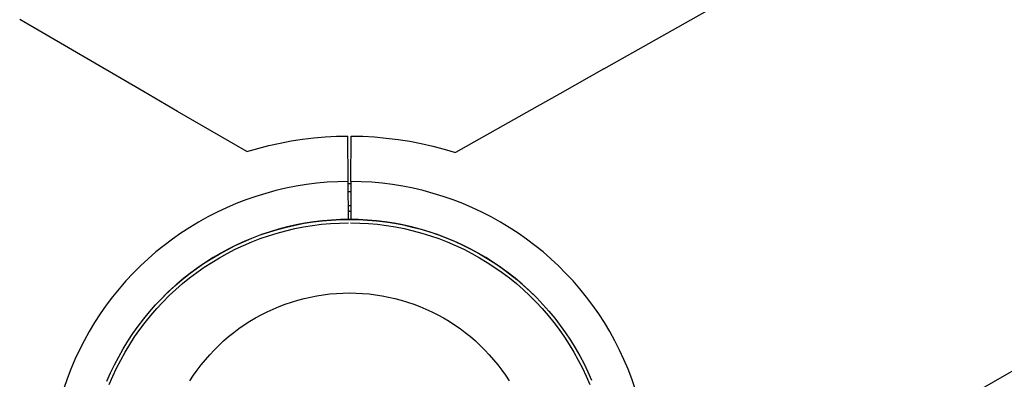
# Model space of a CAD drawing. Header units: millimetres. Extents: x 10636 to 13134, y 8891 to 10552.
# Tile 17 of 34: x 11134 to 11381, y 10211 to 10301. Entities that reach past the tile are written whole.
import ezdxf

# ---------------------------------------------------------------- set-up
doc = ezdxf.new("R2010")
doc.units = ezdxf.units.MM
doc.layers.add('Make2D$Visible$Curvas', color=7, linetype='Continuous')

msp = doc.modelspace()

# ---------------------------------------------------------------- linework, layer by layer
at = {"layer": 'Make2D$Visible$Curvas', "color": 29, "lineweight": -3, "true_color": 0x4d342b}
for p, q in [((11280.77, 10289.06), (11734.34, 10545.22)), ((11788.91, 10447.01), (11358.97, 10198.85)), ((11165.06, 10283.34), (11133.91, 10301.44)), ((11280.77, 10289.06), (11269.71, 10282.81)), ((11173.63, 10278.36), (11165.06, 10283.34)), ((11269.71, 10282.81), (11264.01, 10279.59)), ((11191.04, 10268.24), (11173.63, 10278.36)), ((11264.01, 10279.59), (11243.45, 10267.98)), ((11199.37, 10270.38), (11202.18, 10270.91)), ((11202.18, 10270.91), (11205.02, 10271.35)), ((11205.02, 10271.35), (11207.86, 10271.69)), ((11207.86, 10271.69), (11210.72, 10271.94)), ((11210.72, 10271.94), (11213.58, 10272.09)), ((11213.58, 10272.09), (11216.45, 10272.15)), ((11216.5, 10260.73), (11216.45, 10272.15)), ((11217.17, 10260.73), (11217.22, 10272.15)), ((11217.22, 10272.15), (11220.18, 10272.09)), ((11220.18, 10272.09), (11223.14, 10271.92)), ((11223.14, 10271.92), (11226.09, 10271.66)), ((11226.09, 10271.66), (11229.03, 10271.29)), ((11229.03, 10271.29), (11231.96, 10270.83)), ((11231.96, 10270.83), (11234.86, 10270.26)), ((11191.04, 10268.24), (11193.79, 10269.05)), ((11193.79, 10269.05), (11196.57, 10269.76)), ((11196.57, 10269.76), (11199.37, 10270.38)), ((11234.86, 10270.26), (11237.75, 10269.6)), ((11237.75, 10269.6), (11240.61, 10268.84)), ((11240.61, 10268.84), (11243.45, 10267.98)), ((11198.3, 10258.42), (11195.77, 10257.73)), ((11200.86, 10259.02), (11198.3, 10258.42)), ((11203.44, 10259.53), (11200.86, 10259.02)), ((11206.03, 10259.95), (11203.44, 10259.53)), ((11208.63, 10260.28), (11206.03, 10259.95)), ((11211.25, 10260.52), (11208.63, 10260.28)), ((11213.87, 10260.67), (11211.25, 10260.52)), ((11216.5, 10260.73), (11213.87, 10260.67)), ((11216.54, 10251.18), (11216.5, 10260.73)), ((11217.17, 10260.73), (11217.13, 10251.18)), ((11219.8, 10260.67), (11217.17, 10260.73)), ((11222.42, 10260.52), (11219.8, 10260.67)), ((11225.03, 10260.28), (11222.42, 10260.52)), ((11227.64, 10259.95), (11225.03, 10260.28)), ((11230.23, 10259.53), (11227.64, 10259.95)), ((11232.81, 10259.02), (11230.23, 10259.53)), ((11235.36, 10258.42), (11232.81, 10259.02)), ((11237.9, 10257.73), (11235.36, 10258.42)), ((11190.78, 10256.1), (11188.33, 10255.15)), ((11193.26, 10256.96), (11190.78, 10256.1)), ((11195.77, 10257.73), (11193.26, 10256.96)), ((11240.41, 10256.96), (11237.9, 10257.73)), ((11242.89, 10256.09), (11240.41, 10256.96)), ((11245.34, 10255.14), (11242.89, 10256.09)), ((11185.92, 10254.12), (11183.54, 10253)), ((11188.33, 10255.15), (11185.92, 10254.12)), ((11247.75, 10254.11), (11245.34, 10255.14)), ((11250.13, 10253), (11247.75, 10254.11)), ((11181.2, 10251.8), (11178.91, 10250.52)), ((11183.54, 10253), (11181.2, 10251.8)), ((11252.46, 10251.8), (11250.13, 10253)), ((11254.76, 10250.52), (11252.46, 10251.8)), ((11176.66, 10249.17), (11174.46, 10247.73)), ((11178.91, 10250.52), (11176.66, 10249.17)), ((11200.86, 10248.33), (11203.06, 10248.85)), ((11203.06, 10248.85), (11205.28, 10249.29)), ((11205.28, 10249.29), (11207.52, 10249.65)), ((11207.52, 10249.65), (11209.76, 10249.94)), ((11209.76, 10249.94), (11212.02, 10250.15)), ((11212.02, 10250.15), (11214.28, 10250.27)), ((11214.28, 10250.27), (11216.54, 10250.32)), ((11217.12, 10250.32), (11219.39, 10250.27)), ((11219.39, 10250.27), (11221.65, 10250.14)), ((11221.65, 10250.14), (11223.9, 10249.94)), ((11223.9, 10249.94), (11226.15, 10249.65)), ((11226.15, 10249.65), (11228.39, 10249.29)), ((11228.39, 10249.29), (11230.61, 10248.85)), ((11230.61, 10248.85), (11232.81, 10248.33)), ((11257.01, 10249.16), (11254.76, 10250.52)), ((11259.2, 10247.73), (11257.01, 10249.16)), ((11172.31, 10246.22), (11170.22, 10244.64)), ((11174.46, 10247.73), (11172.31, 10246.22)), ((11192.26, 10245.51), (11194.37, 10246.33)), ((11194.37, 10246.33), (11196.51, 10247.07)), ((11196.51, 10247.07), (11198.67, 10247.74)), ((11198.67, 10247.74), (11200.86, 10248.33)), ((11232.81, 10248.33), (11235, 10247.74)), ((11235, 10247.74), (11237.16, 10247.07)), ((11237.16, 10247.07), (11239.3, 10246.33)), ((11239.3, 10246.33), (11241.41, 10245.51)), ((11261.35, 10246.22), (11259.2, 10247.73)), ((11263.45, 10244.63), (11261.35, 10246.22)), ((11170.22, 10244.64), (11168.18, 10242.98)), ((11186.11, 10242.63), (11188.13, 10243.66)), ((11188.13, 10243.66), (11190.18, 10244.62)), ((11190.18, 10244.62), (11192.26, 10245.51)), ((11241.41, 10245.51), (11243.49, 10244.62)), ((11243.49, 10244.62), (11245.54, 10243.65)), ((11245.54, 10243.65), (11247.56, 10242.62)), ((11265.49, 10242.98), (11263.45, 10244.63)), ((11166.2, 10241.26), (11164.28, 10239.46)), ((11168.18, 10242.98), (11166.2, 10241.26)), ((11182.19, 10240.35), (11184.13, 10241.52)), ((11184.13, 10241.52), (11186.11, 10242.63)), ((11247.56, 10242.62), (11249.53, 10241.52)), ((11249.53, 10241.52), (11251.47, 10240.35)), ((11267.46, 10241.25), (11265.49, 10242.98)), ((11269.38, 10239.46), (11267.46, 10241.25)), ((11164.28, 10239.46), (11162.43, 10237.61)), ((11178.44, 10237.81), (11180.3, 10239.12)), ((11180.3, 10239.12), (11182.19, 10240.35)), ((11251.47, 10240.35), (11253.37, 10239.11)), ((11253.37, 10239.11), (11255.22, 10237.81)), ((11271.24, 10237.6), (11269.38, 10239.46)), ((11162.43, 10237.61), (11160.64, 10235.68)), ((11174.88, 10235.02), (11176.64, 10236.45)), ((11176.64, 10236.45), (11178.44, 10237.81)), ((11255.22, 10237.81), (11257.03, 10236.44)), ((11257.03, 10236.44), (11258.78, 10235.02)), ((11273.03, 10235.68), (11271.24, 10237.6)), ((11158.92, 10233.7), (11157.27, 10231.66)), ((11160.64, 10235.68), (11158.92, 10233.7)), ((11173.17, 10233.53), (11174.88, 10235.02)), ((11258.78, 10235.02), (11260.49, 10233.53)), ((11274.75, 10233.69), (11273.03, 10235.68)), ((11276.4, 10231.65), (11274.75, 10233.69)), ((11157.27, 10231.66), (11155.69, 10229.56)), ((11169.92, 10230.38), (11171.52, 10231.99)), ((11171.52, 10231.99), (11173.17, 10233.53)), ((11260.49, 10233.53), (11262.15, 10231.98)), ((11262.15, 10231.98), (11263.74, 10230.38)), ((11277.98, 10229.55), (11276.4, 10231.65)), ((11155.69, 10229.56), (11154.18, 10227.41)), ((11166.89, 10227.02), (11168.38, 10228.73)), ((11168.38, 10228.73), (11169.92, 10230.38)), ((11263.74, 10230.38), (11265.29, 10228.72)), ((11265.29, 10228.72), (11266.77, 10227.01)), ((11279.48, 10227.4), (11277.98, 10229.55)), ((11154.18, 10227.41), (11152.75, 10225.21)), ((11165.47, 10225.26), (11166.89, 10227.02)), ((11266.77, 10227.01), (11268.19, 10225.25)), ((11280.91, 10225.2), (11279.48, 10227.4)), ((11152.75, 10225.21), (11151.4, 10222.96)), ((11164.11, 10223.45), (11165.47, 10225.26)), ((11268.19, 10225.25), (11269.56, 10223.44)), ((11282.26, 10222.95), (11280.91, 10225.2)), ((11151.4, 10222.96), (11150.13, 10220.66)), ((11161.58, 10219.69), (11162.81, 10221.59)), ((11162.81, 10221.59), (11164.11, 10223.45)), ((11269.56, 10223.44), (11270.85, 10221.58)), ((11270.85, 10221.58), (11272.09, 10219.69)), ((11283.54, 10220.65), (11282.26, 10222.95)), ((11150.13, 10220.66), (11148.93, 10218.32)), ((11160.41, 10217.75), (11161.58, 10219.69)), ((11272.09, 10219.69), (11273.25, 10217.74)), ((11284.73, 10218.31), (11283.54, 10220.65)), ((11148.93, 10218.32), (11147.82, 10215.94)), ((11159.31, 10215.77), (11160.41, 10217.75)), ((11273.25, 10217.74), (11274.35, 10215.76)), ((11285.84, 10215.93), (11284.73, 10218.31)), ((11147.82, 10215.94), (11146.79, 10213.52)), ((11157.33, 10211.7), (11158.28, 10213.75)), ((11158.28, 10213.75), (11159.31, 10215.77)), ((11274.35, 10215.76), (11275.38, 10213.75)), ((11275.38, 10213.75), (11276.34, 10211.69)), ((11286.87, 10213.51), (11285.84, 10215.93)), ((11146.79, 10213.52), (11145.85, 10211.07)), ((11156.44, 10209.62), (11157.33, 10211.7)), ((11276.34, 10211.69), (11277.22, 10209.61)), ((11287.81, 10211.06), (11286.87, 10213.51)), ((11145.85, 10211.07), (11144.99, 10208.59)), ((11288.67, 10208.58), (11287.81, 10211.06))]:
    msp.add_line(p, q, dxfattribs=at)
at = {"layer": 'Make2D$Visible$Curvas', "color": 254, "lineweight": -3, "true_color": 0xcad1ee}
for p, q in [((11216.5, 10260.17), (11217.17, 10260.17)), ((11216.51, 10258.17), (11217.16, 10258.17))]:
    msp.add_line(p, q, dxfattribs=at)
at = {"layer": 'Make2D$Visible$Curvas', "color": 250, "lineweight": -3, "true_color": 0x111111}
for p, q in [((11216.52, 10254.67), (11216.83, 10254.67)), ((11216.83, 10254.67), (11217.14, 10254.67)), ((11209.98, 10250.82), (11212.26, 10251.02)), ((11212.32, 10251.02), (11210.08, 10250.83)), ((11212.26, 10251.02), (11214.54, 10251.14)), ((11214.58, 10251.14), (11212.32, 10251.02)), ((11214.54, 10251.14), (11216.83, 10251.18)), ((11216.83, 10251.18), (11214.58, 10251.14)), ((11216.83, 10253.22), (11216.53, 10253.22)), ((11216.83, 10253.22), (11217.14, 10253.22)), ((11219.08, 10251.14), (11216.83, 10251.18)), ((11216.83, 10251.18), (11219.11, 10251.14)), ((11221.33, 10251.02), (11219.08, 10251.14)), ((11219.11, 10251.14), (11221.38, 10251.02)), ((11223.58, 10250.83), (11221.33, 10251.02)), ((11221.38, 10251.02), (11223.65, 10250.82)), ((11196.58, 10247.99), (11198.77, 10248.66)), ((11199.02, 10248.73), (11196.86, 10248.09)), ((11198.77, 10248.66), (11200.98, 10249.25)), ((11201.2, 10249.3), (11199.02, 10248.73)), ((11200.98, 10249.25), (11203.21, 10249.76)), ((11203.4, 10249.8), (11201.2, 10249.3)), ((11203.21, 10249.76), (11205.45, 10250.19)), ((11205.61, 10250.22), (11203.4, 10249.8)), ((11205.45, 10250.19), (11207.71, 10250.55)), ((11207.84, 10250.56), (11205.61, 10250.22)), ((11207.71, 10250.55), (11209.98, 10250.82)), ((11210.08, 10250.83), (11207.84, 10250.56)), ((11225.82, 10250.56), (11223.58, 10250.83)), ((11223.65, 10250.82), (11225.91, 10250.55)), ((11228.04, 10250.22), (11225.82, 10250.56)), ((11225.91, 10250.55), (11228.17, 10250.2)), ((11230.26, 10249.8), (11228.04, 10250.22)), ((11228.17, 10250.2), (11230.4, 10249.77)), ((11232.46, 10249.3), (11230.26, 10249.8)), ((11230.4, 10249.77), (11232.62, 10249.26)), ((11234.64, 10248.73), (11232.46, 10249.3)), ((11232.62, 10249.26), (11234.83, 10248.68)), ((11236.8, 10248.08), (11234.64, 10248.73)), ((11234.83, 10248.68), (11237.01, 10248.02)), ((11190.17, 10245.55), (11192.28, 10246.44)), ((11192.61, 10246.58), (11190.53, 10245.71)), ((11192.28, 10246.44), (11194.41, 10247.26)), ((11194.73, 10247.37), (11192.61, 10246.58)), ((11194.41, 10247.26), (11196.58, 10247.99)), ((11196.86, 10248.09), (11194.73, 10247.37)), ((11238.93, 10247.37), (11236.8, 10248.08)), ((11237.01, 10248.02), (11239.17, 10247.28)), ((11241.05, 10246.58), (11238.93, 10247.37)), ((11239.17, 10247.28), (11241.3, 10246.48)), ((11243.13, 10245.71), (11241.05, 10246.58)), ((11241.3, 10246.48), (11243.4, 10245.59)), ((11184.05, 10242.46), (11186.05, 10243.56)), ((11186.46, 10243.78), (11184.48, 10242.71)), ((11186.05, 10243.56), (11188.09, 10244.59)), ((11188.48, 10244.78), (11186.46, 10243.78)), ((11188.09, 10244.59), (11190.17, 10245.55)), ((11190.53, 10245.71), (11188.48, 10244.78)), ((11191.96, 10245.23), (11191.95, 10245.23)), ((11245.18, 10244.78), (11243.13, 10245.71)), ((11243.4, 10245.59), (11245.47, 10244.64)), ((11247.2, 10243.78), (11245.18, 10244.78)), ((11245.47, 10244.64), (11247.5, 10243.62)), ((11249.18, 10242.71), (11247.2, 10243.78)), ((11247.5, 10243.62), (11249.5, 10242.52)), ((11180.16, 10240.05), (11182.08, 10241.29)), ((11182.53, 10241.57), (11180.63, 10240.37)), ((11182.08, 10241.29), (11184.05, 10242.46)), ((11184.48, 10242.71), (11182.53, 10241.57)), ((11251.13, 10241.57), (11249.18, 10242.71)), ((11249.5, 10242.52), (11251.46, 10241.36)), ((11253.03, 10240.36), (11251.13, 10241.57)), ((11251.46, 10241.36), (11253.38, 10240.13)), ((11176.45, 10237.38), (11178.28, 10238.75)), ((11178.77, 10239.1), (11176.95, 10237.77)), ((11178.28, 10238.75), (11180.16, 10240.05)), ((11180.63, 10240.37), (11178.77, 10239.1)), ((11254.9, 10239.09), (11253.03, 10240.36)), ((11253.38, 10240.13), (11255.26, 10238.84)), ((11256.72, 10237.76), (11254.9, 10239.09)), ((11255.26, 10238.84), (11257.09, 10237.48)), ((11175.17, 10236.37), (11173.45, 10234.92)), ((11174.66, 10235.95), (11176.45, 10237.38)), ((11176.95, 10237.77), (11175.17, 10236.37)), ((11258.49, 10236.37), (11256.72, 10237.76)), ((11257.09, 10237.48), (11258.87, 10236.06)), ((11260.21, 10234.92), (11258.49, 10236.37)), ((11258.87, 10236.06), (11260.6, 10234.58)), ((11171.25, 10232.91), (11172.93, 10234.46)), ((11173.45, 10234.92), (11171.78, 10233.41)), ((11172.93, 10234.46), (11174.66, 10235.95)), ((11261.88, 10233.41), (11260.21, 10234.92)), ((11260.6, 10234.58), (11262.28, 10233.04)), ((11168.05, 10229.64), (11169.62, 10231.3)), ((11169.62, 10231.3), (11171.25, 10232.91)), ((11171.78, 10233.41), (11170.16, 10231.85)), ((11203.81, 10230.85), (11205.4, 10231.27)), ((11205.4, 10231.27), (11207.01, 10231.64)), ((11207.01, 10231.64), (11208.63, 10231.95)), ((11208.63, 10231.95), (11210.25, 10232.21)), ((11210.25, 10232.21), (11211.89, 10232.41)), ((11211.89, 10232.41), (11213.53, 10232.55)), ((11213.53, 10232.55), (11215.18, 10232.64)), ((11215.18, 10232.64), (11216.83, 10232.67)), ((11216.83, 10232.67), (11218.48, 10232.64)), ((11218.48, 10232.64), (11220.12, 10232.55)), ((11220.12, 10232.55), (11221.77, 10232.41)), ((11221.77, 10232.41), (11223.4, 10232.21)), ((11223.4, 10232.21), (11225.03, 10231.95)), ((11225.03, 10231.95), (11226.65, 10231.64)), ((11226.65, 10231.64), (11228.26, 10231.27)), ((11228.26, 10231.27), (11229.85, 10230.85)), ((11263.51, 10231.84), (11261.88, 10233.41)), ((11262.28, 10233.04), (11263.9, 10231.44)), ((11262.8, 10231.13), (11262.79, 10231.14)), ((11263.9, 10231.44), (11265.47, 10229.79)), ((11166.54, 10227.92), (11168.05, 10229.64)), ((11196.11, 10227.91), (11197.61, 10228.61)), ((11197.61, 10228.61), (11199.13, 10229.25)), ((11199.13, 10229.25), (11200.67, 10229.83)), ((11200.67, 10229.83), (11202.23, 10230.37)), ((11202.23, 10230.37), (11203.81, 10230.85)), ((11229.85, 10230.85), (11231.43, 10230.37)), ((11231.43, 10230.37), (11232.99, 10229.83)), ((11232.99, 10229.83), (11234.53, 10229.25)), ((11234.53, 10229.25), (11236.05, 10228.61)), ((11236.05, 10228.61), (11237.55, 10227.91)), ((11265.47, 10229.79), (11266.98, 10228.08)), ((11163.7, 10224.34), (11165.09, 10226.16)), ((11165.09, 10226.16), (11166.54, 10227.92)), ((11191.78, 10225.53), (11193.2, 10226.37)), ((11193.2, 10226.37), (11194.64, 10227.17)), ((11194.64, 10227.17), (11196.11, 10227.91)), ((11237.55, 10227.91), (11239.02, 10227.17)), ((11239.02, 10227.17), (11240.46, 10226.37)), ((11240.46, 10226.37), (11241.88, 10225.53)), ((11266.98, 10228.08), (11268.43, 10226.33)), ((11268.43, 10226.33), (11269.82, 10224.52)), ((11162.37, 10222.47), (11163.7, 10224.34)), ((11187.72, 10222.7), (11189.04, 10223.69)), ((11189.04, 10223.69), (11190.39, 10224.63)), ((11190.39, 10224.63), (11191.78, 10225.53)), ((11241.88, 10225.53), (11243.26, 10224.63)), ((11243.26, 10224.63), (11244.62, 10223.69)), ((11244.62, 10223.69), (11245.94, 10222.7)), ((11269.82, 10224.52), (11271.15, 10222.67)), ((11161.12, 10220.57), (11162.37, 10222.47)), ((11185.19, 10220.59), (11186.44, 10221.67)), ((11186.44, 10221.67), (11187.72, 10222.7)), ((11245.94, 10222.7), (11247.22, 10221.67)), ((11247.22, 10221.67), (11248.47, 10220.59)), ((11271.15, 10222.67), (11272.41, 10220.77)), ((11159.92, 10218.61), (11161.12, 10220.57)), ((11182.81, 10218.31), (11183.98, 10219.47)), ((11183.98, 10219.47), (11185.19, 10220.59)), ((11248.47, 10220.59), (11249.68, 10219.47)), ((11249.68, 10219.47), (11250.85, 10218.31)), ((11272.41, 10220.77), (11273.61, 10218.83)), ((11273.61, 10218.83), (11274.74, 10216.85)), ((11157.74, 10214.59), (11158.8, 10216.62)), ((11158.8, 10216.62), (11159.92, 10218.61)), ((11180.59, 10215.87), (11181.68, 10217.11)), ((11181.68, 10217.11), (11182.81, 10218.31)), ((11250.85, 10218.31), (11251.98, 10217.11)), ((11251.98, 10217.11), (11253.07, 10215.87)), ((11274.74, 10216.85), (11275.79, 10214.83)), ((11156.76, 10212.53), (11157.74, 10214.59)), ((11178.55, 10213.28), (11179.54, 10214.6)), ((11179.54, 10214.6), (11180.59, 10215.87)), ((11253.07, 10215.87), (11254.12, 10214.59)), ((11254.12, 10214.59), (11255.11, 10213.28)), ((11275.65, 10215.12), (11275.64, 10215.14)), ((11275.79, 10214.83), (11276.78, 10212.78)), ((11155.85, 10210.43), (11156.76, 10212.53)), ((11176.69, 10210.56), (11177.59, 10211.94)), ((11177.59, 10211.94), (11178.55, 10213.28)), ((11255.11, 10213.28), (11256.07, 10211.94)), ((11256.07, 10211.94), (11256.97, 10210.56)), ((11276.78, 10212.78), (11277.7, 10210.7))]:
    msp.add_line(p, q, dxfattribs=at)

doc.saveas('drawing.dxf')
